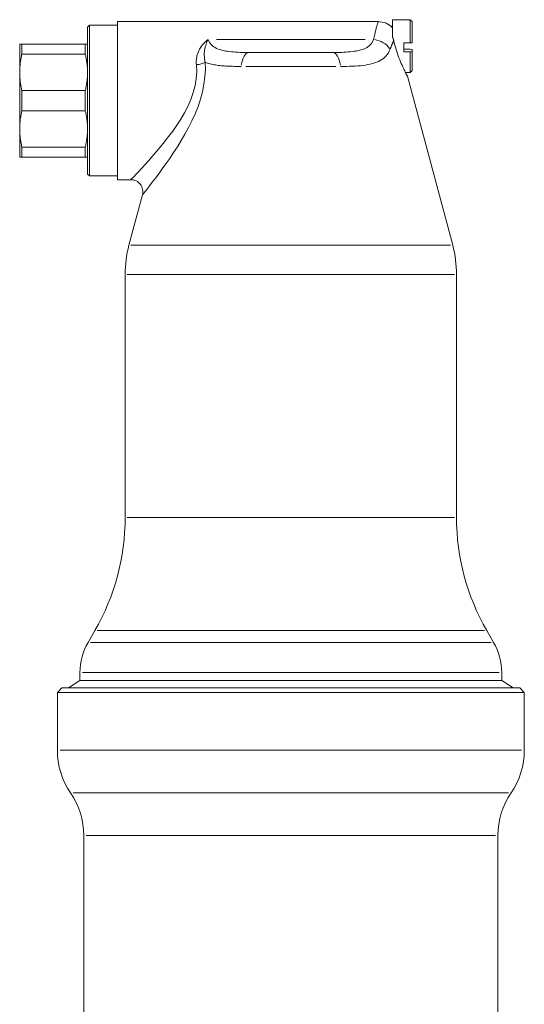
# Model space of a CAD drawing. Header units: millimetres. Extents: x 17747 to 112039, y -74980 to 446921.
# Tile 168 of 256: x 62983 to 63050, y -68271 to -68141. Entities that reach past the tile are written whole.
import ezdxf

# ---------------------------------------------------------------- set-up
doc = ezdxf.new("R2010")
doc.units = ezdxf.units.MM
doc.layers.add('UT_ZARIZENI - ARMATURY', color=6, linetype='Continuous', lineweight=5)

msp = doc.modelspace()

# ---------------------------------------------------------------- linework, layer by layer
at = {"layer": 'UT_ZARIZENI - ARMATURY'}
for p, q in [((62995.58, -68140.86), (62995.58, -68161.86)), ((63030.19, -68140.86), (62995.58, -68140.86)), ((63030.05, -68141.29), (63030.08, -68141.21)), ((63030.08, -68141.21), (63030.1, -68141.14)), ((63030.1, -68141.14), (63030.12, -68141.08)), ((63030.12, -68141.08), (63030.14, -68141.02)), ((63030.14, -68141.02), (63030.16, -68140.97)), ((63030.16, -68140.97), (63030.17, -68140.93)), ((63030.17, -68140.93), (63030.18, -68140.9)), ((63030.18, -68140.9), (63030.19, -68140.88)), ((63030.19, -68140.86), (63030.46, -68140.88)), ((63030.19, -68140.87), (63030.19, -68140.86)), ((63030.19, -68140.88), (63030.19, -68140.87)), ((63030.46, -68140.88), (63030.72, -68140.92)), ((63030.72, -68140.92), (63030.97, -68140.99)), ((63030.97, -68140.99), (63031.22, -68141.08)), ((63031.22, -68141.08), (63031.45, -68141.2)), ((63031.45, -68141.2), (63031.67, -68141.35)), ((63032.08, -68142.45), (63032.08, -68140.61)), ((63032.08, -68140.61), (63034.43, -68140.61)), ((63034.43, -68143.68), (63034.43, -68140.61)), ((63034.68, -68140.86), (63034.43, -68140.61)), ((63034.68, -68140.86), (63034.68, -68143.67)), ((62991.58, -68141.61), (62991.83, -68141.36)), ((62991.58, -68141.61), (62991.58, -68161.11)), ((62991.83, -68161.36), (62991.83, -68141.36)), ((62991.83, -68141.36), (62995.58, -68141.36)), ((63029.68, -68142.71), (63029.72, -68142.54)), ((63029.72, -68142.54), (63029.76, -68142.38)), ((63029.76, -68142.38), (63029.79, -68142.23)), ((63029.79, -68142.23), (63029.83, -68142.09)), ((63029.83, -68142.09), (63029.87, -68141.95)), ((63029.87, -68141.95), (63029.9, -68141.82)), ((63029.9, -68141.82), (63029.93, -68141.7)), ((63029.93, -68141.7), (63029.97, -68141.59)), ((63029.97, -68141.59), (63030, -68141.48)), ((63030, -68141.48), (63030.02, -68141.38)), ((63030.02, -68141.38), (63030.05, -68141.29)), ((63031.67, -68141.35), (63031.88, -68141.51)), ((63032.08, -68141.46), (63031.81, -68141.46)), ((63031.88, -68141.51), (63032.06, -68141.7)), ((63032.08, -68141.7), (63032.06, -68141.7)), ((63032.08, -68142.44), (63032.08, -68142.89)), ((63006.9, -68143.89), (63007.01, -68143.77)), ((63007.01, -68143.77), (63007.12, -68143.66)), ((63007.12, -68143.66), (63007.23, -68143.55)), ((63007.23, -68143.55), (63007.35, -68143.45)), ((63007.34, -68143.84), (63007.28, -68144.03)), ((63007.39, -68143.7), (63007.34, -68143.84)), ((63007.35, -68143.45), (63007.47, -68143.35)), ((63007.44, -68143.59), (63007.39, -68143.7)), ((63007.49, -68143.48), (63007.44, -68143.59)), ((63007.47, -68143.35), (63007.6, -68143.25)), ((63007.53, -68143.38), (63007.49, -68143.48)), ((63007.6, -68143.25), (63007.53, -68143.38)), ((63007.6, -68143.25), (63007.68, -68143.45)), ((63007.68, -68143.45), (63007.78, -68143.63)), ((63007.78, -68143.63), (63007.9, -68143.8)), ((63007.9, -68143.8), (63008.03, -68143.95)), ((63008.69, -68143.25), (63028.46, -68143.25)), ((63029.12, -68143.95), (63029.26, -68143.8)), ((63029.26, -68143.8), (63029.38, -68143.63)), ((63029.38, -68143.63), (63029.48, -68143.45)), ((63029.48, -68143.45), (63029.56, -68143.25)), ((63029.56, -68143.25), (63029.6, -68143.06)), ((63029.6, -68143.06), (63029.64, -68142.88)), ((63029.64, -68142.88), (63029.68, -68142.71)), ((63032.05, -68143.82), (63032.03, -68143.86)), ((63032.07, -68143.77), (63032.05, -68143.82)), ((63032.09, -68143.73), (63032.07, -68143.77)), ((63032.08, -68142.89), (63032.09, -68142.91)), ((63032.09, -68142.91), (63032.1, -68142.93)), ((63032.11, -68143.69), (63032.09, -68143.73)), ((63032.1, -68142.93), (63032.1, -68142.95)), ((63032.1, -68142.95), (63032.11, -68142.97)), ((63032.11, -68142.97), (63032.12, -68143)), ((63032.13, -68143.64), (63032.11, -68143.69)), ((63032.12, -68143), (63032.13, -68143.02)), ((63032.13, -68143.02), (63032.13, -68143.04)), ((63032.13, -68143.04), (63032.14, -68143.06)), ((63032.15, -68143.6), (63032.13, -68143.64)), ((63032.14, -68143.06), (63032.15, -68143.08)), ((63032.15, -68143.08), (63032.15, -68143.1)), ((63032.15, -68143.1), (63032.16, -68143.13)), ((63032.17, -68143.56), (63032.15, -68143.6)), ((63032.16, -68143.13), (63032.17, -68143.15)), ((63032.17, -68143.15), (63032.17, -68143.17)), ((63032.17, -68143.17), (63032.18, -68143.19)), ((63032.18, -68143.52), (63032.17, -68143.56)), ((63032.18, -68143.19), (63032.19, -68143.21)), ((63032.2, -68143.49), (63032.18, -68143.52)), ((63032.19, -68143.21), (63032.19, -68143.24)), ((63032.19, -68143.24), (63032.2, -68143.26)), ((63032.2, -68143.26), (63032.21, -68143.28)), ((63032.22, -68143.45), (63032.2, -68143.49)), ((63032.21, -68143.28), (63032.21, -68143.3)), ((63032.21, -68143.3), (63032.22, -68143.32)), ((63032.22, -68143.32), (63032.22, -68143.35)), ((63032.22, -68143.35), (63032.23, -68143.37)), ((63032.24, -68143.41), (63032.22, -68143.45)), ((63032.23, -68143.37), (63032.23, -68143.39)), ((63032.23, -68143.39), (63032.24, -68143.41)), ((63032.31, -68143.7), (63032.24, -68143.41)), ((63032.38, -68143.98), (63032.31, -68143.7)), ((63034.43, -68143.68), (63033.58, -68143.68)), ((63033.58, -68144.88), (63033.58, -68143.68)), ((63034.43, -68143.68), (63034.68, -68143.67)), ((62982.87, -68143.86), (62982.58, -68143.86)), ((62982.58, -68147.61), (62982.58, -68143.86)), ((62982.87, -68143.86), (62991.29, -68143.86)), ((62982.87, -68145.2), (62982.87, -68143.86)), ((62991.29, -68143.86), (62991.58, -68143.86)), ((62991.29, -68145.2), (62991.29, -68143.86)), ((63006.16, -68145.26), (63006.21, -68145.11)), ((63006.21, -68145.11), (63006.26, -68144.96)), ((63006.26, -68144.96), (63006.32, -68144.82)), ((63006.32, -68144.82), (63006.39, -68144.67)), ((63006.39, -68144.67), (63006.46, -68144.53)), ((63006.46, -68144.53), (63006.54, -68144.4)), ((63006.54, -68144.4), (63006.62, -68144.27)), ((63006.62, -68144.27), (63006.71, -68144.14)), ((63006.71, -68144.14), (63006.81, -68144.01)), ((63006.81, -68144.01), (63006.9, -68143.89)), ((63007.09, -68145.15), (63007.08, -68145.28)), ((63007.1, -68144.89), (63007.09, -68145.02)), ((63007.09, -68145.02), (63007.09, -68145.15)), ((63007.11, -68144.77), (63007.1, -68144.89)), ((63007.13, -68144.65), (63007.11, -68144.77)), ((63007.15, -68144.53), (63007.13, -68144.65)), ((63007.17, -68144.42), (63007.15, -68144.53)), ((63007.19, -68144.32), (63007.17, -68144.42)), ((63007.22, -68144.22), (63007.19, -68144.32)), ((63007.24, -68144.13), (63007.22, -68144.22)), ((63007.28, -68144.03), (63007.24, -68144.13)), ((63008.03, -68143.95), (63008.19, -68144.09)), ((63008.19, -68144.09), (63008.36, -68144.21)), ((63008.36, -68144.21), (63008.54, -68144.32)), ((63008.54, -68144.32), (63008.73, -68144.43)), ((63008.73, -68144.43), (63008.94, -68144.51)), ((63008.94, -68144.51), (63009.16, -68144.59)), ((63009.16, -68144.59), (63009.4, -68144.66)), ((63009.4, -68144.66), (63009.64, -68144.72)), ((63009.64, -68144.72), (63009.89, -68144.77)), ((63009.89, -68144.77), (63010.15, -68144.81)), ((63010.15, -68144.81), (63010.41, -68144.85)), ((63010.41, -68144.85), (63010.68, -68144.88)), ((63010.68, -68144.88), (63010.96, -68144.9)), ((63010.96, -68144.9), (63011.24, -68144.92)), ((63011.24, -68144.92), (63011.53, -68144.94)), ((63011.53, -68144.94), (63011.82, -68144.95)), ((63011.82, -68144.95), (63012.12, -68144.95)), ((63012.12, -68144.95), (63012.42, -68144.96)), ((63012.42, -68144.96), (63012.72, -68144.96)), ((63012.72, -68144.96), (63013.03, -68144.96)), ((63013.03, -68144.96), (63024.13, -68144.96)), ((63024.13, -68144.96), (63024.44, -68144.96)), ((63024.44, -68144.96), (63024.74, -68144.96)), ((63024.74, -68144.96), (63025.04, -68144.95)), ((63025.04, -68144.95), (63025.33, -68144.95)), ((63025.33, -68144.95), (63025.63, -68144.94)), ((63025.63, -68144.94), (63025.91, -68144.92)), ((63025.91, -68144.92), (63026.19, -68144.9)), ((63026.19, -68144.9), (63026.47, -68144.88)), ((63026.47, -68144.88), (63026.74, -68144.85)), ((63026.74, -68144.85), (63027.01, -68144.81)), ((63027.01, -68144.81), (63027.26, -68144.77)), ((63027.26, -68144.77), (63027.52, -68144.72)), ((63027.52, -68144.72), (63027.76, -68144.66)), ((63027.76, -68144.66), (63027.99, -68144.59)), ((63027.99, -68144.59), (63028.21, -68144.52)), ((63028.21, -68144.52), (63028.42, -68144.43)), ((63028.42, -68144.43), (63028.62, -68144.33)), ((63028.62, -68144.33), (63028.8, -68144.21)), ((63028.8, -68144.21), (63028.97, -68144.09)), ((63028.97, -68144.09), (63029.12, -68143.95)), ((63031.53, -68145.01), (63031.39, -68145.22)), ((63031.65, -68144.78), (63031.53, -68145.01)), ((63031.75, -68144.54), (63031.65, -68144.78)), ((63031.78, -68144.48), (63031.75, -68144.54)), ((63031.8, -68144.42), (63031.78, -68144.48)), ((63031.82, -68144.37), (63031.8, -68144.42)), ((63031.84, -68144.31), (63031.82, -68144.37)), ((63031.86, -68144.26), (63031.84, -68144.31)), ((63031.88, -68144.2), (63031.86, -68144.26)), ((63031.9, -68144.15), (63031.88, -68144.2)), ((63031.93, -68144.1), (63031.9, -68144.15)), ((63031.95, -68144.05), (63031.93, -68144.1)), ((63031.97, -68144), (63031.95, -68144.05)), ((63031.99, -68143.95), (63031.97, -68144)), ((63032.01, -68143.91), (63031.99, -68143.95)), ((63032.03, -68143.86), (63032.01, -68143.91)), ((63032.46, -68144.27), (63032.38, -68143.98)), ((63032.55, -68144.56), (63032.46, -68144.27)), ((63032.64, -68144.84), (63032.55, -68144.56)), ((63032.74, -68145.13), (63032.64, -68144.84)), ((63032.84, -68145.41), (63032.74, -68145.13)), ((63034.43, -68144.54), (63033.58, -68144.54)), ((63033.58, -68144.88), (63034.43, -68144.88)), ((63034.43, -68144.54), (63034.68, -68144.56)), ((63034.68, -68144.87), (63034.43, -68144.88)), ((63034.43, -68147.61), (63034.43, -68144.88)), ((63034.68, -68144.87), (63034.68, -68144.56)), ((63034.68, -68147.36), (63034.68, -68144.87)), ((62982.65, -68146.44), (62982.64, -68146.54)), ((62982.66, -68146.34), (62982.65, -68146.44)), ((62982.68, -68146.24), (62982.66, -68146.34)), ((62982.69, -68146.13), (62982.68, -68146.24)), ((62982.71, -68146.03), (62982.69, -68146.13)), ((62982.72, -68145.93), (62982.71, -68146.03)), ((62982.74, -68145.83), (62982.72, -68145.93)), ((62982.76, -68145.73), (62982.74, -68145.83)), ((62982.78, -68145.62), (62982.76, -68145.73)), ((62982.8, -68145.52), (62982.78, -68145.62)), ((62982.82, -68145.41), (62982.8, -68145.52)), ((62982.84, -68145.31), (62982.82, -68145.41)), ((62982.87, -68145.2), (62982.84, -68145.31)), ((62982.87, -68145.2), (62991.29, -68145.2)), ((62991.31, -68145.31), (62991.29, -68145.2)), ((62991.34, -68145.41), (62991.31, -68145.31)), ((62991.36, -68145.52), (62991.34, -68145.41)), ((62991.38, -68145.62), (62991.36, -68145.52)), ((62991.4, -68145.73), (62991.38, -68145.62)), ((62991.42, -68145.83), (62991.4, -68145.73)), ((62991.44, -68145.93), (62991.42, -68145.83)), ((62991.45, -68146.03), (62991.44, -68145.93)), ((62991.47, -68146.13), (62991.45, -68146.03)), ((62991.48, -68146.24), (62991.47, -68146.13)), ((62991.5, -68146.34), (62991.48, -68146.24)), ((62991.51, -68146.44), (62991.5, -68146.34)), ((62991.52, -68146.54), (62991.51, -68146.44)), ((63006.03, -68146.07), (63006.04, -68145.9)), ((63006.03, -68146.24), (63006.03, -68146.07)), ((63006.03, -68146.41), (63006.03, -68146.24)), ((63006.05, -68146.59), (63006.03, -68146.41)), ((63006.04, -68145.9), (63006.06, -68145.74)), ((63006.06, -68145.74), (63006.09, -68145.58)), ((63006.09, -68145.58), (63006.12, -68145.42)), ((63006.12, -68145.42), (63006.16, -68145.26)), ((63007.08, -68145.28), (63007.09, -68145.42)), ((63007.09, -68145.42), (63007.1, -68145.56)), ((63007.1, -68145.56), (63007.11, -68145.7)), ((63007.11, -68145.7), (63007.13, -68145.84)), ((63007.13, -68145.84), (63007.15, -68145.99)), ((63007.15, -68145.99), (63007.18, -68146.13)), ((63007.18, -68146.13), (63007.22, -68146.27)), ((63007.37, -68146.33), (63007.22, -68146.27)), ((63007.22, -68146.27), (63007.24, -68147.22)), ((63007.53, -68146.38), (63007.37, -68146.33)), ((63007.7, -68146.43), (63007.53, -68146.38)), ((63007.86, -68146.48), (63007.7, -68146.43)), ((63029.41, -68146.44), (63029.12, -68146.52)), ((63029.7, -68146.36), (63029.41, -68146.44)), ((63029.96, -68146.26), (63029.7, -68146.36)), ((63030.22, -68146.16), (63029.96, -68146.26)), ((63030.45, -68146.03), (63030.22, -68146.16)), ((63030.67, -68145.9), (63030.45, -68146.03)), ((63030.88, -68145.75), (63030.67, -68145.9)), ((63031.07, -68145.59), (63030.88, -68145.75)), ((63031.24, -68145.41), (63031.07, -68145.59)), ((63031.39, -68145.22), (63031.24, -68145.41)), ((63032.94, -68145.68), (63032.84, -68145.41)), ((63033.04, -68145.94), (63032.94, -68145.68)), ((63033.15, -68146.19), (63033.04, -68145.94)), ((63033.25, -68146.43), (63033.15, -68146.19)), ((63033.35, -68146.66), (63033.25, -68146.43)), ((62982.59, -68147.22), (62982.58, -68147.32)), ((62982.58, -68147.32), (62982.58, -68147.42)), ((62982.58, -68147.42), (62982.58, -68147.51)), ((62982.58, -68147.51), (62982.58, -68147.61)), ((62982.58, -68147.61), (62982.58, -68155.11)), ((62982.58, -68147.71), (62982.58, -68147.61)), ((62982.58, -68147.81), (62982.58, -68147.71)), ((62982.6, -68147.03), (62982.59, -68147.13)), ((62982.59, -68147.13), (62982.59, -68147.22)), ((62982.61, -68146.83), (62982.6, -68146.93)), ((62982.6, -68146.93), (62982.6, -68147.03)), ((62982.62, -68146.73), (62982.61, -68146.83)), ((62982.63, -68146.63), (62982.62, -68146.73)), ((62982.64, -68146.54), (62982.63, -68146.63)), ((62991.53, -68146.63), (62991.52, -68146.54)), ((62991.54, -68146.73), (62991.53, -68146.63)), ((62991.55, -68146.83), (62991.54, -68146.73)), ((62991.56, -68146.93), (62991.55, -68146.83)), ((62991.56, -68147.03), (62991.56, -68146.93)), ((62991.57, -68147.13), (62991.56, -68147.03)), ((62991.57, -68147.22), (62991.57, -68147.13)), ((62991.57, -68147.32), (62991.57, -68147.22)), ((62991.58, -68147.42), (62991.57, -68147.32)), ((62991.58, -68147.51), (62991.58, -68147.42)), ((62991.58, -68147.61), (62991.58, -68147.51)), ((62991.58, -68147.71), (62991.58, -68147.61)), ((62991.58, -68147.81), (62991.58, -68147.71)), ((63006.02, -68148.41), (63006.08, -68147.49)), ((63006.08, -68147.49), (63006.05, -68146.59)), ((63007.24, -68147.22), (63007.18, -68148.2)), ((63008.04, -68146.52), (63007.86, -68146.48)), ((63008.21, -68146.56), (63008.04, -68146.52)), ((63008.39, -68146.59), (63008.21, -68146.56)), ((63008.58, -68146.62), (63008.39, -68146.59)), ((63008.77, -68146.65), (63008.58, -68146.62)), ((63008.96, -68146.68), (63008.77, -68146.65)), ((63009.15, -68146.7), (63008.96, -68146.68)), ((63009.35, -68146.72), (63009.15, -68146.7)), ((63009.55, -68146.74), (63009.35, -68146.72)), ((63009.76, -68146.75), (63009.55, -68146.74)), ((63009.97, -68146.77), (63009.76, -68146.75)), ((63010.18, -68146.78), (63009.97, -68146.77)), ((63010.4, -68146.79), (63010.18, -68146.78)), ((63010.61, -68146.8), (63010.4, -68146.79)), ((63010.83, -68146.8), (63010.61, -68146.8)), ((63011.06, -68146.81), (63010.83, -68146.8)), ((63011.28, -68146.81), (63011.06, -68146.81)), ((63011.51, -68146.81), (63011.28, -68146.81)), ((63011.74, -68146.81), (63011.51, -68146.81)), ((63011.97, -68146.81), (63011.74, -68146.81)), ((63012.59, -68146.81), (63024.56, -68146.81)), ((63025.59, -68146.81), (63025.19, -68146.81)), ((63025.98, -68146.81), (63025.59, -68146.81)), ((63026.36, -68146.8), (63025.98, -68146.81)), ((63026.74, -68146.79), (63026.36, -68146.8)), ((63027.11, -68146.77), (63026.74, -68146.79)), ((63027.47, -68146.75), (63027.11, -68146.77)), ((63027.82, -68146.72), (63027.47, -68146.75)), ((63028.16, -68146.68), (63027.82, -68146.72)), ((63028.49, -68146.64), (63028.16, -68146.68)), ((63028.81, -68146.58), (63028.49, -68146.64)), ((63029.12, -68146.52), (63028.81, -68146.58)), ((63033.44, -68146.86), (63033.35, -68146.66)), ((63033.53, -68147.06), (63033.44, -68146.86)), ((63033.62, -68147.25), (63033.53, -68147.06)), ((63033.7, -68147.42), (63033.62, -68147.25)), ((63033.78, -68147.58), (63033.7, -68147.42)), ((63033.85, -68147.72), (63033.78, -68147.58)), ((63033.8, -68147.61), (63034.43, -68147.61)), ((63033.91, -68147.84), (63033.85, -68147.72)), ((63034.68, -68147.36), (63034.43, -68147.61)), ((62982.58, -68147.9), (62982.58, -68147.81)), ((62982.59, -68148), (62982.58, -68147.9)), ((62982.59, -68148.1), (62982.59, -68148)), ((62982.6, -68148.2), (62982.59, -68148.1)), ((62982.6, -68148.29), (62982.6, -68148.2)), ((62982.61, -68148.39), (62982.6, -68148.29)), ((62982.62, -68148.49), (62982.61, -68148.39)), ((62982.63, -68148.59), (62982.62, -68148.49)), ((62982.64, -68148.69), (62982.63, -68148.59)), ((62982.65, -68148.79), (62982.64, -68148.69)), ((62982.66, -68148.89), (62982.65, -68148.79)), ((62982.68, -68148.99), (62982.66, -68148.89)), ((62982.69, -68149.09), (62982.68, -68148.99)), ((62991.47, -68149.09), (62991.48, -68148.99)), ((62991.48, -68148.99), (62991.5, -68148.89)), ((62991.5, -68148.89), (62991.51, -68148.79)), ((62991.51, -68148.79), (62991.52, -68148.69)), ((62991.52, -68148.69), (62991.53, -68148.59)), ((62991.53, -68148.59), (62991.54, -68148.49)), ((62991.54, -68148.49), (62991.55, -68148.39)), ((62991.55, -68148.39), (62991.56, -68148.29)), ((62991.56, -68148.2), (62991.57, -68148.1)), ((62991.56, -68148.29), (62991.56, -68148.2)), ((62991.57, -68147.9), (62991.58, -68147.81)), ((62991.57, -68148), (62991.57, -68147.9)), ((62991.57, -68148.1), (62991.57, -68148)), ((63005.86, -68149.35), (63006.02, -68148.41)), ((63007.18, -68148.2), (63007.05, -68149.18)), ((63033.96, -68147.93), (63033.91, -68147.84)), ((63034, -68148.01), (63033.96, -68147.93)), ((63034.03, -68148.07), (63034, -68148.01)), ((63034.05, -68148.1), (63034.03, -68148.07)), ((63034.05, -68148.11), (63034.05, -68148.1)), ((63034.05, -68148.11), (63040.07, -68170.55)), ((62982.71, -68149.19), (62982.69, -68149.09)), ((62982.72, -68149.29), (62982.71, -68149.19)), ((62982.74, -68149.39), (62982.72, -68149.29)), ((62982.76, -68149.5), (62982.74, -68149.39)), ((62982.78, -68149.6), (62982.76, -68149.5)), ((62982.8, -68149.7), (62982.78, -68149.6)), ((62982.82, -68149.81), (62982.8, -68149.7)), ((62982.84, -68149.92), (62982.82, -68149.81)), ((62982.87, -68150.02), (62982.84, -68149.92)), ((62982.87, -68150.02), (62991.29, -68150.02)), ((62982.87, -68152.7), (62982.87, -68150.02)), ((62991.29, -68150.02), (62991.31, -68149.92)), ((62991.29, -68152.7), (62991.29, -68150.02)), ((62991.31, -68149.92), (62991.34, -68149.81)), ((62991.34, -68149.81), (62991.36, -68149.7)), ((62991.36, -68149.7), (62991.38, -68149.6)), ((62991.38, -68149.6), (62991.4, -68149.5)), ((62991.4, -68149.5), (62991.42, -68149.39)), ((62991.42, -68149.39), (62991.44, -68149.29)), ((62991.44, -68149.29), (62991.45, -68149.19)), ((62991.45, -68149.19), (62991.47, -68149.09)), ((63005.3, -68151.22), (63005.62, -68150.29)), ((63005.62, -68150.29), (63005.86, -68149.35)), ((63006.85, -68150.18), (63006.59, -68151.16)), ((63007.05, -68149.18), (63006.85, -68150.18)), ((63004.9, -68152.13), (63005.3, -68151.22)), ((63006.59, -68151.16), (63006.26, -68152.14)), ((62982.8, -68153.02), (62982.82, -68152.91)), ((62982.82, -68152.91), (62982.84, -68152.81)), ((62982.84, -68152.81), (62982.87, -68152.7)), ((62982.87, -68152.7), (62991.29, -68152.7)), ((62991.31, -68152.81), (62991.29, -68152.7)), ((62991.34, -68152.91), (62991.31, -68152.81)), ((62991.36, -68153.02), (62991.34, -68152.91)), ((63003.96, -68153.83), (63004.45, -68153)), ((63004.45, -68153), (63004.9, -68152.13)), ((63006.26, -68152.14), (63005.88, -68153.1)), ((62982.61, -68154.33), (62982.62, -68154.23)), ((62982.62, -68154.23), (62982.63, -68154.13)), ((62982.63, -68154.13), (62982.64, -68154.04)), ((62982.64, -68154.04), (62982.65, -68153.94)), ((62982.65, -68153.94), (62982.66, -68153.84)), ((62982.66, -68153.84), (62982.68, -68153.74)), ((62982.68, -68153.74), (62982.69, -68153.63)), ((62982.69, -68153.63), (62982.71, -68153.53)), ((62982.71, -68153.53), (62982.72, -68153.43)), ((62982.72, -68153.43), (62982.74, -68153.33)), ((62982.74, -68153.33), (62982.76, -68153.23)), ((62982.76, -68153.23), (62982.78, -68153.12)), ((62982.78, -68153.12), (62982.8, -68153.02)), ((62991.38, -68153.12), (62991.36, -68153.02)), ((62991.4, -68153.23), (62991.38, -68153.12)), ((62991.42, -68153.33), (62991.4, -68153.23)), ((62991.44, -68153.43), (62991.42, -68153.33)), ((62991.45, -68153.53), (62991.44, -68153.43)), ((62991.47, -68153.63), (62991.45, -68153.53)), ((62991.48, -68153.74), (62991.47, -68153.63)), ((62991.5, -68153.84), (62991.48, -68153.74)), ((62991.51, -68153.94), (62991.5, -68153.84)), ((62991.52, -68154.04), (62991.51, -68153.94)), ((62991.53, -68154.13), (62991.52, -68154.04)), ((62991.54, -68154.23), (62991.53, -68154.13)), ((62991.55, -68154.33), (62991.54, -68154.23)), ((63003.44, -68154.63), (63003.96, -68153.83)), ((63005.45, -68154.04), (63005, -68154.94)), ((63005.88, -68153.1), (63005.45, -68154.04)), ((62982.58, -68154.82), (62982.59, -68154.72)), ((62982.58, -68154.92), (62982.58, -68154.82)), ((62982.58, -68155.01), (62982.58, -68154.92)), ((62982.58, -68155.11), (62982.58, -68155.01)), ((62982.58, -68155.11), (62982.58, -68158.86)), ((62982.58, -68155.11), (62982.58, -68155.21)), ((62982.58, -68155.21), (62982.58, -68155.31)), ((62982.58, -68155.31), (62982.58, -68155.4)), ((62982.58, -68155.4), (62982.59, -68155.5)), ((62982.59, -68154.63), (62982.6, -68154.53)), ((62982.59, -68154.72), (62982.59, -68154.63)), ((62982.59, -68155.5), (62982.59, -68155.6)), ((62982.59, -68155.6), (62982.6, -68155.7)), ((62982.6, -68154.43), (62982.61, -68154.33)), ((62982.6, -68154.53), (62982.6, -68154.43)), ((62991.56, -68154.43), (62991.55, -68154.33)), ((62991.56, -68154.53), (62991.56, -68154.43)), ((62991.57, -68154.63), (62991.56, -68154.53)), ((62991.56, -68155.7), (62991.57, -68155.6)), ((62991.57, -68154.72), (62991.57, -68154.63)), ((62991.57, -68154.82), (62991.57, -68154.72)), ((62991.58, -68154.92), (62991.57, -68154.82)), ((62991.57, -68155.4), (62991.58, -68155.31)), ((62991.57, -68155.5), (62991.57, -68155.4)), ((62991.57, -68155.6), (62991.57, -68155.5)), ((62991.58, -68155.01), (62991.58, -68154.92)), ((62991.58, -68155.11), (62991.58, -68155.01)), ((62991.58, -68155.21), (62991.58, -68155.11)), ((62991.58, -68155.31), (62991.58, -68155.21)), ((63002.35, -68156.14), (63002.9, -68155.4)), ((63002.9, -68155.4), (63003.44, -68154.63)), ((63005, -68154.94), (63004.52, -68155.82)), ((62982.6, -68155.7), (62982.6, -68155.79)), ((62982.6, -68155.79), (62982.61, -68155.89)), ((62982.61, -68155.89), (62982.62, -68155.99)), ((62982.62, -68155.99), (62982.63, -68156.09)), ((62982.63, -68156.09), (62982.64, -68156.19)), ((62982.64, -68156.19), (62982.65, -68156.29)), ((62982.65, -68156.29), (62982.66, -68156.39)), ((62982.66, -68156.39), (62982.68, -68156.49)), ((62982.68, -68156.49), (62982.69, -68156.59)), ((62982.69, -68156.59), (62982.71, -68156.69)), ((62982.71, -68156.69), (62982.72, -68156.79)), ((62982.72, -68156.79), (62982.74, -68156.89)), ((62982.74, -68156.89), (62982.76, -68157)), ((62991.4, -68157), (62991.42, -68156.89)), ((62991.42, -68156.89), (62991.44, -68156.79)), ((62991.44, -68156.79), (62991.45, -68156.69)), ((62991.45, -68156.69), (62991.47, -68156.59)), ((62991.47, -68156.59), (62991.48, -68156.49)), ((62991.48, -68156.49), (62991.5, -68156.39)), ((62991.5, -68156.39), (62991.51, -68156.29)), ((62991.51, -68156.29), (62991.52, -68156.19)), ((62991.52, -68156.19), (62991.53, -68156.09)), ((62991.53, -68156.09), (62991.54, -68155.99)), ((62991.54, -68155.99), (62991.55, -68155.89)), ((62991.55, -68155.89), (62991.56, -68155.79)), ((62991.56, -68155.79), (62991.56, -68155.7)), ((63001.25, -68157.53), (63001.8, -68156.85)), ((63001.8, -68156.85), (63002.35, -68156.14)), ((63004.02, -68156.66), (63003.51, -68157.48)), ((63004.52, -68155.82), (63004.02, -68156.66)), ((62982.76, -68157), (62982.78, -68157.1)), ((62982.78, -68157.1), (62982.8, -68157.2)), ((62982.8, -68157.2), (62982.82, -68157.31)), ((62982.82, -68157.31), (62982.84, -68157.42)), ((62982.84, -68157.42), (62982.87, -68157.52)), ((62982.87, -68157.52), (62991.29, -68157.52)), ((62982.87, -68158.86), (62982.87, -68157.52)), ((62991.29, -68157.52), (62991.31, -68157.42)), ((62991.29, -68158.86), (62991.29, -68157.52)), ((62991.31, -68157.42), (62991.34, -68157.31)), ((62991.34, -68157.31), (62991.36, -68157.2)), ((62991.36, -68157.2), (62991.38, -68157.1)), ((62991.38, -68157.1), (62991.4, -68157)), ((63000.18, -68158.78), (63000.71, -68158.17)), ((63000.71, -68158.17), (63001.25, -68157.53)), ((63003.51, -68157.48), (63003, -68158.27)), ((62982.58, -68158.86), (62982.87, -68158.86)), ((62982.87, -68158.86), (62991.29, -68158.86)), ((62991.29, -68158.86), (62991.58, -68158.86)), ((62999.2, -68159.88), (62999.68, -68159.35)), ((62999.68, -68159.35), (63000.18, -68158.78)), ((63002.5, -68159.03), (63001.99, -68159.75)), ((63003, -68158.27), (63002.5, -68159.03)), ((62998, -68161.16), (62998.35, -68160.8)), ((62998.35, -68160.8), (62998.75, -68160.36)), ((62998.75, -68160.36), (62999.2, -68159.88)), ((63001.51, -68160.43), (63001.04, -68161.07)), ((63001.99, -68159.75), (63001.51, -68160.43)), ((62991.58, -68161.11), (62991.83, -68161.36)), ((62991.83, -68161.36), (62995.58, -68161.36)), ((62997.33, -68161.86), (62995.58, -68161.86)), ((62997.33, -68161.86), (62997.38, -68161.81)), ((62997.52, -68161.87), (62997.33, -68161.86)), ((62997.38, -68161.81), (62997.51, -68161.68)), ((62997.51, -68161.68), (62997.72, -68161.46)), ((62997.7, -68161.9), (62997.52, -68161.87)), ((62997.87, -68161.96), (62997.7, -68161.9)), ((62997.72, -68161.46), (62998, -68161.16)), ((62998.04, -68162.03), (62997.87, -68161.96)), ((62998.2, -68162.12), (62998.04, -68162.03)), ((62998.35, -68162.22), (62998.2, -68162.12)), ((63000.59, -68161.66), (63000.18, -68162.21)), ((63001.04, -68161.07), (63000.59, -68161.66)), ((62998.48, -68162.35), (62998.35, -68162.22)), ((62998.6, -68162.49), (62998.48, -68162.35)), ((62998.71, -68162.64), (62998.6, -68162.49)), ((62998.79, -68162.8), (62998.71, -68162.64)), ((62998.86, -68162.97), (62998.79, -68162.8)), ((62998.9, -68163.15), (62998.86, -68162.97)), ((62998.93, -68163.33), (62998.9, -68163.15)), ((62998.93, -68163.51), (62998.93, -68163.33)), ((62999.24, -68163.43), (62999.04, -68163.67)), ((62999.49, -68163.1), (62999.24, -68163.43)), ((62999.81, -68162.69), (62999.49, -68163.1)), ((63000.18, -68162.21), (62999.81, -68162.69)), ((62998.88, -68163.88), (62997.09, -68170.55)), ((62998.88, -68163.88), (62998.92, -68163.7)), ((62998.92, -68163.82), (62998.88, -68163.88)), ((62998.92, -68163.7), (62998.93, -68163.51)), ((62999.04, -68163.67), (62998.92, -68163.82)), ((63039.8, -68170.55), (62997.35, -68170.55)), ((62996.58, -68206.73), (62996.58, -68174.44)), ((63040.31, -68174.44), (62996.85, -68174.44)), ((63040.58, -68206.73), (63040.58, -68174.44)), ((63040.31, -68206.73), (62996.85, -68206.73)), ((62992.56, -68221.73), (62991.65, -68223.31)), ((62992.88, -68221.73), (63044.28, -68221.73)), ((63044.6, -68221.73), (63045.51, -68223.31)), ((63045.18, -68223.31), (62991.98, -68223.31)), ((62990.58, -68228.36), (62990.58, -68227.31)), ((62990.92, -68227.31), (63046.23, -68227.31)), ((63046.58, -68228.36), (63046.58, -68227.31)), ((62990.58, -68228.36), (62989.08, -68229.36)), ((63046.58, -68228.36), (62990.58, -68228.36)), ((63046.58, -68228.36), (63048.08, -68229.36)), ((62988.18, -68229.36), (62987.58, -68229.96)), ((62987.58, -68229.96), (63049.58, -68229.96)), ((62987.58, -68229.96), (62987.58, -68237.64)), ((62988.18, -68229.36), (63048.98, -68229.36)), ((63048.98, -68229.36), (63049.58, -68229.96)), ((63049.58, -68229.96), (63049.58, -68237.64)), ((63049.2, -68237.64), (62987.96, -68237.64)), ((62989.69, -68243.29), (63047.47, -68243.29)), ((62991.08, -68248.94), (62991.08, -68274.06)), ((62991.42, -68248.94), (63045.74, -68248.94)), ((63046.08, -68248.94), (63046.08, -68274.06))]:
    msp.add_line(p, q, dxfattribs=at)
for centre, radius, start, end in [((63011.58, -68174.44), 15, 165, 180), ((63025.58, -68174.44), 15, 0, 15), ((62966.58, -68206.73), 30, 330, 0), ((63070.58, -68206.73), 30, 180, 210), ((62998.58, -68227.31), 8, 150, 180), ((63038.58, -68227.31), 8, 0, 30), ((62997.58, -68237.64), 10, 180, 214.4115), ((63039.58, -68237.64), 10, 325.5885, 0), ((62981.08, -68248.94), 10, 0, 34.4115), ((63056.08, -68248.94), 10, 145.5885, 180)]:
    msp.add_arc(centre, radius, start, end, dxfattribs=at)
for centre, major_axis, ratio, start_param, end_param in [((63029.56, -68145.18), (-2.42, 0.65), 0.761329, 3.872356, 4.858304), ((63013.03, -68147.46), (0, 2.5), 0.43677, 0.06545, 1.243547), ((63024.13, -68147.46), (0, 2.5), 0.43677, 5.039638, 6.217735), ((63006.05, -68145.86), (1.59, 0.14), 0.453318, 4.714869, 5.457281)]:
    msp.add_ellipse(centre, major_axis=major_axis, ratio=ratio, start_param=start_param, end_param=end_param, dxfattribs=at)

doc.saveas('drawing.dxf')
